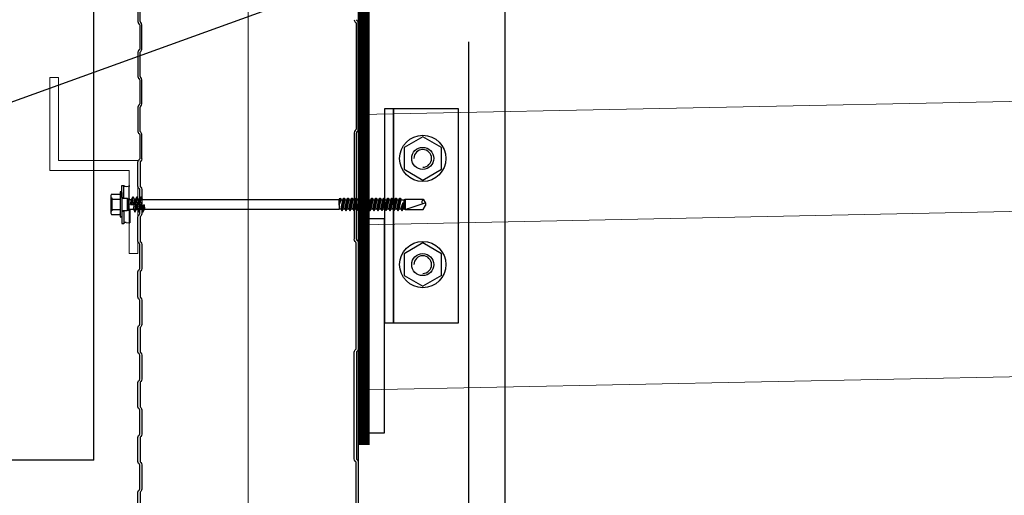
# Model space of a CAD drawing. Header units: millimetres. Extents: x -4835 to 23023, y -15404 to 3906.
# Tile 119 of 256: x 5074 to 5118, y -3499 to -3478. Entities that reach past the tile are written whole.
import ezdxf

# ---------------------------------------------------------------- set-up
doc = ezdxf.new("R2010")
doc.units = ezdxf.units.MM
doc.linetypes.add('DASHED', pattern=[19.05, 12.7, -6.35])
doc.layers.get('0').update_dxf_attribs({"lineweight": 9})
for name, color, linetype in [('2D- Siatka Modularna', 7, 'Continuous'), ('detale', 7, 'Continuous'), ('wypelnienia wielobokow', 7, 'Continuous')]:
    doc.layers.add(name, color=color, linetype=linetype)
for name, color, linetype, lineweight in [('a___cienka___0.15', 10, 'Continuous', 15), ('a___ocieplenie', 214, 'BATTING', 5), ('a___przekrojowa___0.5', 7, 'Continuous', 25), ('a___widokowa_0.25', 130, 'Continuous', 25)]:
    doc.layers.add(name, color=color, linetype=linetype, lineweight=lineweight)
doc.styles.get("Standard").update_dxf_attribs({"font": 'arial.ttf'})
doc.linetypes.add('BATTING', pattern='A,0.0001,-0.1,[134,ltypeshp.shx,S=0.1,R=0,X=-0.1,Y=0],-0.2,[134,ltypeshp.shx,S=0.1,R=180,X=0.1,Y=0],-0.1', length=0.4001)
doc.dimstyles.new('GENERATED_STYLE__100', dxfattribs={"dimtxt": 0.18, "dimasz": 1.824, "dimexe": 0.18, "dimexo": 0.0625, "dimgap": 0.09, "dimtad": 0, "dimtih": 1, "dimtoh": 1, "dimdec": 4, "dimzin": 0, "dimdsep": 46, "dimtxsty": 'Standard', "dimcen": 0.09, "dimadec": 0, "dimazin": 0, "dimtfac": 1, "dimtdec": 4, "dimtmove": 0, "dimatfit": 3, "dimldrblk": 'ARROWHEAD_5', "dimfxl": 1, "dimtolj": 1, "dimtzin": 0, "dimarcsym": 0})

# ---------------------------------------------------------------- blocks, each defined once
blk = doc.blocks.new('ARROWHEAD_5')
at = {"linetype": 'Continuous'}
blk.add_line((0, 0), (-1, 0), dxfattribs=at)
blk.add_solid([(-1, 0.2679), (0, 0), (-1, -0.2679), (-1, 0.2679)], dxfattribs=at)

msp = doc.modelspace()

# ---------------------------------------------------------------- linework, layer by layer
at = {"layer": '2D- Siatka Modularna', "color": 2, "lineweight": 25}
msp.add_line((5095.5785, -3446.6096), (5095.5785, -3664.3131), dxfattribs=at)
at = {"layer": 'a___cienka___0.15'}
for p, q in [((5074.9285, -3484.4244), (5074.9285, -3480.1994)), ((5074.9285, -3480.1994), (5075.3285, -3480.1994)), ((5075.3285, -3480.1994), (5075.3285, -3483.9744)), ((5075.3285, -3483.9744), (5078.9285, -3483.9744)), ((5078.9285, -3483.9744), (5078.9285, -3488.1994)), ((5078.5285, -3484.4244), (5074.9285, -3484.4244)), ((5078.5285, -3488.1994), (5078.5285, -3484.4244)), ((5162.6966, -3485.4022), (5089.12, -3486.8856)), ((5078.9285, -3488.1994), (5078.5285, -3488.1994))]:
    msp.add_line(p, q, dxfattribs=at)
at = {"layer": 'a___cienka___0.15', "linetype": 'DASHED', "ltscale": 0.2, "const_width": 0.5}
msp.add_lwpolyline([(5089.1787, -3473.5774), (5089.1781, -3496.8864)], dxfattribs=at)
at = {"layer": 'a___cienka___0.15'}
msp.add_lwpolyline([(5089.4287, -3473.5774), (5089.4281, -3496.8814)], dxfattribs=at)
at = {"layer": 'a___ocieplenie', "ltscale": 12}
for p, q in [((5083.9337, -3453.5774), (5083.9337, -3521.5258)), ((5162.7067, -3480.401), (5089.0192, -3481.8866))]:
    msp.add_line(p, q, dxfattribs=at)
at = {"layer": 'a___ocieplenie', "ltscale": 17}
msp.add_line((5162.7067, -3492.903), (5089.2208, -3494.3846), dxfattribs=at)
at = {"layer": 'a___przekrojowa___0.5'}
for p, q in [((5076.9317, -3497.5774), (5076.9317, -3447.7774)), ((5078.9285, -3476.5661), (5078.9285, -3477.6645)), ((5079.0285, -3477.6645), (5079.0285, -3476.5661)), ((5078.9616, -3477.7444), (5078.9938, -3477.7767)), ((5079.0085, -3477.8121), (5079.0085, -3478.9105)), ((5079.0645, -3477.706), (5079.0323, -3477.6737)), ((5079.1085, -3478.9105), (5079.1085, -3477.8121)), ((5088.7924, -3477.6825), (5088.8247, -3477.7147)), ((5088.8285, -3477.7239), (5088.8285, -3482.5614)), ((5088.8954, -3477.644), (5088.8631, -3477.6118)), ((5088.9285, -3482.5614), (5088.9285, -3477.7239)), ((5078.9285, -3479.0581), (5078.9285, -3480.1565)), ((5078.9938, -3478.9459), (5078.9616, -3478.9782)), ((5079.0285, -3480.1565), (5079.0285, -3479.0581)), ((5079.0323, -3479.0489), (5079.0645, -3479.0166)), ((5079.0645, -3480.198), (5079.0323, -3480.1657)), ((5078.9616, -3480.2364), (5078.9938, -3480.2687)), ((5079.0085, -3480.3041), (5079.0085, -3481.4025)), ((5079.1085, -3481.4025), (5079.1085, -3480.3041)), ((5078.9938, -3481.4379), (5078.9616, -3481.4702)), ((5079.0323, -3481.5409), (5079.0645, -3481.5086)), ((5078.9285, -3481.5501), (5078.9285, -3482.6485)), ((5079.0285, -3482.6485), (5079.0285, -3481.5501)), ((5078.9616, -3482.7284), (5078.9938, -3482.7607)), ((5079.0085, -3482.7961), (5079.0085, -3483.8945)), ((5079.0645, -3482.69), (5079.0323, -3482.6577)), ((5079.1085, -3483.8945), (5079.1085, -3482.7961)), ((5088.7485, -3482.7089), (5088.7485, -3487.5464)), ((5088.8247, -3482.5706), (5088.7924, -3482.6029)), ((5088.8485, -3487.5464), (5088.8485, -3482.7089)), ((5088.8631, -3482.6736), (5088.8954, -3482.6413))]:
    msp.add_line(p, q, dxfattribs=at)
at = {"layer": 'a___przekrojowa___0.5', "flags": 128}
for points in [[(5078.9285, -3500.1771), (5078.9285, -3499.0363, -0.1989124), (5078.9616, -3498.9564), (5078.9938, -3498.9242, 0.1989124), (5079.0085, -3498.8888), (5079.0085, -3497.7903, 0.1989124), (5078.9938, -3497.755), (5078.9616, -3497.7227, -0.1989124), (5078.9285, -3497.6428), (5078.9285, -3496.5443, -0.1989124), (5078.9616, -3496.4644), (5078.9938, -3496.4322, 0.1989124), (5079.0085, -3496.3968), (5079.0085, -3495.2983, 0.1989124), (5078.9938, -3495.263), (5078.9616, -3495.2307, -0.1989124), (5078.9285, -3495.1508), (5078.9285, -3494.0523, -0.1989124), (5078.9616, -3493.9724), (5078.9938, -3493.9402, 0.1989124), (5079.0085, -3493.9048), (5079.0085, -3492.8063, 0.1989124), (5078.9938, -3492.771), (5078.9616, -3492.7387, -0.1989124), (5078.9285, -3492.6588), (5078.9285, -3491.5603, -0.1989124), (5078.9616, -3491.4804), (5078.9938, -3491.4482, 0.1989124), (5079.0085, -3491.4128), (5079.0085, -3490.3143, 0.1989124), (5078.9938, -3490.279), (5078.9616, -3490.2467, -0.1989124), (5078.9285, -3490.1668), (5078.9285, -3489.0261, -0.1989124), (5078.9616, -3488.9462), (5078.9938, -3488.9139, 0.1989124), (5079.0085, -3488.8785), (5079.0085, -3487.7801, 0.1989124), (5078.9938, -3487.7447), (5078.9616, -3487.7124, -0.1989124), (5078.9285, -3487.6325), (5078.9285, -3486.5341, -0.1989124), (5078.9616, -3486.4542), (5078.9938, -3486.4219, 0.1989124), (5079.0085, -3486.3865), (5079.0085, -3485.2881, 0.1989124), (5078.9938, -3485.2527), (5078.9616, -3485.2204, -0.1989124), (5078.9285, -3485.1405), (5078.9285, -3484.0421, -0.1989124), (5078.9616, -3483.9622), (5078.9938, -3483.9299)], [(5079.1085, -3483.8945, -0.1989124), (5079.0645, -3484.0006), (5079.0323, -3484.0329, 0.1989124), (5079.0285, -3484.0421), (5079.0285, -3485.1405, 0.1989124), (5079.0323, -3485.1497), (5079.0645, -3485.182, -0.1989124), (5079.1085, -3485.2881), (5079.1085, -3486.3865, -0.1989124), (5079.0645, -3486.4926), (5079.0323, -3486.5249, 0.1989124), (5079.0285, -3486.5341), (5079.0285, -3487.6325, 0.1989124), (5079.0323, -3487.6417), (5079.0645, -3487.674, -0.1989124), (5079.1085, -3487.7801), (5079.1085, -3488.8785, -0.1989124), (5079.0645, -3488.9846), (5079.0323, -3489.0169, 0.1989124), (5079.0285, -3489.0261), (5079.0285, -3490.1668, 0.1989124), (5079.0323, -3490.176), (5079.0645, -3490.2083, -0.1989124), (5079.1085, -3490.3143), (5079.1085, -3491.4128, -0.1989124), (5079.0645, -3491.5189), (5079.0323, -3491.5512, 0.1989124), (5079.0285, -3491.5603), (5079.0285, -3492.6588, 0.1989124), (5079.0323, -3492.668), (5079.0645, -3492.7003, -0.1989124), (5079.1085, -3492.8063), (5079.1085, -3493.9048, -0.1989124), (5079.0645, -3494.0109), (5079.0323, -3494.0432, 0.1989124), (5079.0285, -3494.0523), (5079.0285, -3495.1508, 0.1989124), (5079.0323, -3495.16), (5079.0645, -3495.1923, -0.1989124), (5079.1085, -3495.2983), (5079.1085, -3496.3968, -0.1989124), (5079.0645, -3496.5029), (5079.0323, -3496.5352, 0.1989124), (5079.0285, -3496.5443), (5079.0285, -3497.6428, 0.1989124), (5079.0323, -3497.652), (5079.0645, -3497.6843, -0.1989124), (5079.1085, -3497.7903), (5079.1085, -3498.8888, -0.1989124), (5079.0645, -3498.9949), (5079.0323, -3499.0272, 0.1989124), (5079.0285, -3499.0363), (5079.0285, -3500.1771, 0.1989124)], [(5088.8285, -3502.5014), (5088.8285, -3497.6639, 0.1989121), (5088.8247, -3497.6547), (5088.7924, -3497.6225, -0.1989121), (5088.7485, -3497.5164), (5088.7485, -3492.6789, -0.1989127), (5088.7924, -3492.5729), (5088.8247, -3492.5406, 0.1989127), (5088.8285, -3492.5314), (5088.8285, -3487.6939, 0.1989121), (5088.8247, -3487.6847), (5088.7924, -3487.6525, -0.1989121), (5088.7485, -3487.5464)], [(5088.8485, -3487.5464, 0.1989124), (5088.8631, -3487.5818), (5088.8954, -3487.614, -0.1989124), (5088.9285, -3487.6939), (5088.9285, -3492.5314, -0.1989124), (5088.8954, -3492.6113), (5088.8631, -3492.6436, 0.1989124), (5088.8485, -3492.6789), (5088.8485, -3497.5164, 0.1989124), (5088.8631, -3497.5518), (5088.8954, -3497.584, -0.1989124), (5088.9285, -3497.6639), (5088.9285, -3502.5014, -0.1989124)]]:
    msp.add_lwpolyline(points, format="xyb", dxfattribs=at)
at = {"layer": 'a___przekrojowa___0.5'}
msp.add_lwpolyline([(5076.9317, -3497.5774), (5071.225, -3497.5774)], dxfattribs=at)
for centre, radius, start, end in [((5079.0415, -3477.6645), 0.113, 179.99997, 224.99997), ((5078.9585, -3477.8121), 0.05, 0.00008, 45.00008), ((5079.0415, -3477.6645), 0.013, 180, 225), ((5078.9585, -3477.8121), 0.15, 0, 45), ((5088.8985, -3477.5764), 0.15, 180, 224.99994), ((5088.8155, -3477.7239), 0.013, 0, 44.99994), ((5088.8985, -3477.5764), 0.05, 180.00008, 225.00008), ((5088.8155, -3477.7239), 0.113, 0, 45), ((5079.0415, -3479.0581), 0.113, 134.99999, 179.99999), ((5078.9585, -3478.9105), 0.05, 315.00002, 0.00002), ((5079.0415, -3479.0581), 0.013, 135, 180), ((5078.9585, -3478.9105), 0.15, 315, 0), ((5079.0415, -3480.1565), 0.113, 179.99997, 224.99997), ((5079.0415, -3480.1565), 0.013, 180, 225), ((5078.9585, -3480.3041), 0.05, 0.00008, 45.00008), ((5078.9585, -3480.3041), 0.15, 0, 45), ((5079.0415, -3481.5501), 0.113, 134.99999, 179.99999), ((5078.9585, -3481.4025), 0.05, 315.00002, 0.00002), ((5078.9585, -3481.4025), 0.15, 315, 0), ((5079.0415, -3481.5501), 0.013, 135, 180), ((5079.0415, -3482.6485), 0.113, 179.99997, 224.99997), ((5078.9585, -3482.7961), 0.05, 0.00008, 45.00008), ((5079.0415, -3482.6485), 0.013, 180, 225), ((5078.9585, -3482.7961), 0.15, 0, 45), ((5088.8985, -3482.7089), 0.15, 134.99993, 180), ((5088.8155, -3482.5614), 0.013, 314.99993, 0), ((5088.8985, -3482.7089), 0.05, 135, 180), ((5088.8155, -3482.5614), 0.113, 315.00003, 0.00003), ((5078.9585, -3483.8945), 0.05, 315.00002, 0.00002)]:
    msp.add_arc(centre, radius, start, end, dxfattribs=at)
at = {"layer": 'a___widokowa_0.25'}
for p, q in [((5088.9285, -3467.5774), (5088.9287, -3659.3131)), ((5093.9285, -3478.5774), (5093.9285, -3608.0474))]:
    msp.add_line(p, q, dxfattribs=at)
at = {"layer": 'detale'}
for p, q in [((5091.8583, -3482.8934), (5091.0083, -3483.3841)), ((5092.7083, -3483.3841), (5091.8583, -3482.8934)), ((5091.0083, -3483.3841), (5091.0083, -3484.3656)), ((5092.7083, -3484.3656), (5092.7083, -3483.3841)), ((5091.0083, -3484.3656), (5091.8583, -3484.8564)), ((5091.8583, -3484.8564), (5092.7083, -3484.3656)), ((5078.1949, -3485.6468), (5078.1949, -3485.099)), ((5078.1949, -3485.099), (5078.2949, -3485.099)), ((5078.2949, -3485.6468), (5078.2949, -3485.099)), ((5077.7304, -3485.4997), (5078.0949, -3485.4997)), ((5078.1149, -3485.4263), (5078.1149, -3485.9614)), ((5078.1949, -3485.4263), (5078.1949, -3485.9614)), ((5078.3969, -3485.1443), (5078.5549, -3485.1164)), ((5078.5285, -3485.7014), (5078.5285, -3485.1164)), ((5077.6948, -3485.6152), (5077.6948, -3486.3076)), ((5077.6948, -3485.6599), (5077.7448, -3485.6733)), ((5077.7304, -3485.7306), (5078.1149, -3485.7306)), ((5077.7448, -3485.6733), (5077.7448, -3486.2494)), ((5078.1149, -3485.9614), (5078.1149, -3486.4964)), ((5078.1949, -3485.5555), (5078.1949, -3485.9614)), ((5078.1949, -3485.6468), (5078.2949, -3485.6468)), ((5078.1949, -3485.9614), (5078.1949, -3486.4964)), ((5078.2249, -3485.6854), (5078.4439, -3485.6854)), ((5078.4439, -3485.6854), (5078.4949, -3485.7364)), ((5078.4439, -3485.6854), (5078.4439, -3486.2374)), ((5078.4442, -3485.7087), (5078.5285, -3485.7014)), ((5078.4949, -3485.7364), (5078.4949, -3486.1864)), ((5078.4949, -3485.7364), (5078.6401, -3485.7364)), ((5078.5285, -3485.7014), (5078.5285, -3485.7364)), ((5078.5949, -3485.9614), (5078.6401, -3485.7364)), ((5078.5949, -3485.9614), (5078.7218, -3485.9614)), ((5078.6401, -3485.7364), (5078.6961, -3485.6164)), ((5078.6508, -3485.9614), (5078.6961, -3485.6164)), ((5078.6658, -3485.9614), (5078.7111, -3485.6164)), ((5078.6961, -3485.6164), (5078.7111, -3485.6164)), ((5078.7111, -3485.6164), (5078.767, -3485.7364)), ((5078.7218, -3485.9614), (5078.767, -3485.7364)), ((5078.7306, -3486.1864), (5078.8211, -3485.7364)), ((5078.767, -3485.7364), (5078.8211, -3485.7364)), ((5078.7866, -3486.3064), (5078.8771, -3485.6164)), ((5078.8016, -3486.3064), (5078.8921, -3485.6164)), ((5078.8211, -3485.7364), (5078.8771, -3485.6164)), ((5078.8575, -3486.1864), (5078.9481, -3485.7364)), ((5078.8771, -3485.6164), (5078.8921, -3485.6164)), ((5078.8921, -3485.6164), (5078.9481, -3485.7364)), ((5078.9116, -3486.1864), (5079.0021, -3485.7364)), ((5078.9481, -3485.7364), (5079.0021, -3485.7364)), ((5078.9676, -3486.3064), (5079.0581, -3485.6164)), ((5078.9826, -3486.3064), (5079.0731, -3485.6164)), ((5079.0021, -3485.7364), (5079.0581, -3485.6164)), ((5079.0386, -3486.1864), (5079.1291, -3485.7364)), ((5079.0581, -3485.6164), (5079.0731, -3485.6164)), ((5079.0731, -3485.6164), (5079.1291, -3485.7364)), ((5079.0926, -3486.1864), (5079.1918, -3485.9802)), ((5079.1291, -3485.7364), (5088.071, -3485.7364)), ((5079.1486, -3486.3064), (5079.1911, -3485.9825)), ((5079.1636, -3486.3064), (5079.2058, -3485.9844)), ((5079.2059, -3485.9829), (5079.2196, -3486.1864)), ((5088.0622, -3486.0063), (5088.1149, -3485.6864)), ((5088.0622, -3486.0063), (5088.0999, -3485.6864)), ((5088.0622, -3486.0063), (5088.071, -3485.7364)), ((5088.0622, -3486.0063), (5088.1582, -3485.7614)), ((5088.071, -3485.7364), (5088.0999, -3485.6864)), ((5088.1149, -3485.6864), (5088.1582, -3485.7614)), ((5088.1471, -3486.1614), (5088.2376, -3485.7614)), ((5088.1582, -3485.7614), (5088.2376, -3485.7614)), ((5088.1904, -3486.2364), (5088.2809, -3485.6864)), ((5088.2054, -3486.2364), (5088.2959, -3485.6864)), ((5088.2376, -3485.7614), (5088.2809, -3485.6864)), ((5088.2487, -3486.1614), (5088.3392, -3485.7614)), ((5088.2809, -3485.6864), (5088.2959, -3485.6864)), ((5088.2959, -3485.6864), (5088.3392, -3485.7614)), ((5088.3281, -3486.1614), (5088.4186, -3485.7614)), ((5088.3392, -3485.7614), (5088.4186, -3485.7614)), ((5088.3714, -3486.2364), (5088.4619, -3485.6864)), ((5088.3864, -3486.2364), (5088.4769, -3485.6864)), ((5088.4186, -3485.7614), (5088.4619, -3485.6864)), ((5088.4297, -3486.1614), (5088.5202, -3485.7614)), ((5088.4619, -3485.6864), (5088.4769, -3485.6864)), ((5088.4769, -3485.6864), (5088.5202, -3485.7614)), ((5088.5091, -3486.1614), (5088.5996, -3485.7614)), ((5088.5202, -3485.7614), (5088.5996, -3485.7614)), ((5088.5524, -3486.2364), (5088.6429, -3485.6864)), ((5088.5674, -3486.2364), (5088.6579, -3485.6864)), ((5088.5996, -3485.7614), (5088.6429, -3485.6864)), ((5088.6107, -3486.1614), (5088.7012, -3485.7614)), ((5088.6429, -3485.6864), (5088.6579, -3485.6864)), ((5088.6579, -3485.6864), (5088.7012, -3485.7614)), ((5088.6901, -3486.1614), (5088.7806, -3485.7614)), ((5088.7012, -3485.7614), (5088.7806, -3485.7614)), ((5088.7334, -3486.2364), (5088.8239, -3485.6864)), ((5088.7484, -3486.2364), (5088.8389, -3485.6864)), ((5088.7806, -3485.7614), (5088.8239, -3485.6864)), ((5088.7917, -3486.1614), (5088.8822, -3485.7614)), ((5088.8239, -3485.6864), (5088.8389, -3485.6864)), ((5088.8389, -3485.6864), (5088.8822, -3485.7614)), ((5088.8711, -3486.1614), (5088.9616, -3485.7614)), ((5088.8822, -3485.7614), (5088.9616, -3485.7614)), ((5088.9144, -3486.2364), (5089.0049, -3485.6864)), ((5088.9294, -3486.2364), (5089.0199, -3485.6864)), ((5088.9616, -3485.7614), (5089.0049, -3485.6864)), ((5088.9727, -3486.1614), (5089.0632, -3485.7614)), ((5089.0049, -3485.6864), (5089.0199, -3485.6864)), ((5089.0199, -3485.6864), (5089.0632, -3485.7614)), ((5089.0521, -3486.1614), (5089.1426, -3485.7614)), ((5089.0632, -3485.7614), (5089.1426, -3485.7614)), ((5089.0954, -3486.2364), (5089.1859, -3485.6864)), ((5089.1104, -3486.2364), (5089.2009, -3485.6864)), ((5089.1426, -3485.7614), (5089.1859, -3485.6864)), ((5089.1537, -3486.1614), (5089.2442, -3485.7614)), ((5089.1859, -3485.6864), (5089.2009, -3485.6864)), ((5089.2009, -3485.6864), (5089.2442, -3485.7614)), ((5089.2331, -3486.1614), (5089.3236, -3485.7614)), ((5089.2442, -3485.7614), (5089.3236, -3485.7614)), ((5089.2764, -3486.2364), (5089.3669, -3485.6864)), ((5089.2914, -3486.2364), (5089.3819, -3485.6864)), ((5089.3236, -3485.7614), (5089.3669, -3485.6864)), ((5089.3347, -3486.1614), (5089.4252, -3485.7614)), ((5089.3669, -3485.6864), (5089.3819, -3485.6864)), ((5089.3819, -3485.6864), (5089.4252, -3485.7614)), ((5089.4141, -3486.1614), (5089.5046, -3485.7614)), ((5089.4252, -3485.7614), (5089.5046, -3485.7614)), ((5089.4574, -3486.2364), (5089.5479, -3485.6864)), ((5089.4724, -3486.2364), (5089.5629, -3485.6864)), ((5089.5046, -3485.7614), (5089.5479, -3485.6864)), ((5089.5157, -3486.1614), (5089.6062, -3485.7614)), ((5089.5479, -3485.6864), (5089.5629, -3485.6864)), ((5089.5629, -3485.6864), (5089.6062, -3485.7614)), ((5089.5951, -3486.1614), (5089.6856, -3485.7614)), ((5089.6062, -3485.7614), (5089.6856, -3485.7614)), ((5089.6384, -3486.2364), (5089.7289, -3485.6864)), ((5089.6534, -3486.2364), (5089.7439, -3485.6864)), ((5089.6856, -3485.7614), (5089.7289, -3485.6864)), ((5089.6967, -3486.1614), (5089.7872, -3485.7614)), ((5089.7289, -3485.6864), (5089.7439, -3485.6864)), ((5089.7439, -3485.6864), (5089.7872, -3485.7614)), ((5089.7761, -3486.1614), (5089.8666, -3485.7614)), ((5089.7872, -3485.7614), (5089.8666, -3485.7614)), ((5089.8194, -3486.2364), (5089.9099, -3485.6864)), ((5089.8344, -3486.2364), (5089.9249, -3485.6864)), ((5089.8666, -3485.7614), (5089.9099, -3485.6864)), ((5089.8777, -3486.1614), (5089.9682, -3485.7614)), ((5089.9099, -3485.6864), (5089.9249, -3485.6864)), ((5089.9249, -3485.6864), (5089.9682, -3485.7614)), ((5089.9571, -3486.1614), (5090.0476, -3485.7614)), ((5089.9682, -3485.7614), (5090.0476, -3485.7614)), ((5090.0004, -3486.2364), (5090.0909, -3485.6864)), ((5090.0154, -3486.2364), (5090.1059, -3485.6864)), ((5090.0476, -3485.7614), (5090.0909, -3485.6864)), ((5090.0587, -3486.1614), (5090.1493, -3485.7614)), ((5090.0909, -3485.6864), (5090.1059, -3485.6864)), ((5090.1059, -3485.6864), (5090.1493, -3485.7614)), ((5090.1381, -3486.1614), (5090.2287, -3485.7614)), ((5090.1493, -3485.7614), (5090.2287, -3485.7614)), ((5090.1815, -3486.2364), (5090.272, -3485.6864)), ((5090.1965, -3486.2364), (5090.287, -3485.6864)), ((5090.2287, -3485.7614), (5090.272, -3485.6864)), ((5090.2398, -3486.1614), (5090.3303, -3485.7614)), ((5090.272, -3485.6864), (5090.287, -3485.6864)), ((5090.287, -3485.6864), (5090.3303, -3485.7614)), ((5090.3192, -3486.1614), (5090.4097, -3485.7614)), ((5090.3303, -3485.7614), (5090.4097, -3485.7614)), ((5090.3625, -3486.2364), (5090.453, -3485.6864)), ((5090.3775, -3486.2364), (5090.468, -3485.6864)), ((5090.4097, -3485.7614), (5090.453, -3485.6864)), ((5090.4208, -3486.1614), (5090.5113, -3485.7614)), ((5090.453, -3485.6864), (5090.468, -3485.6864)), ((5090.468, -3485.6864), (5090.5113, -3485.7614)), ((5090.5002, -3486.1614), (5090.5907, -3485.7614)), ((5090.5113, -3485.7614), (5090.5907, -3485.7614)), ((5090.5435, -3486.2364), (5090.634, -3485.6864)), ((5090.5585, -3486.2364), (5090.649, -3485.6864)), ((5090.5907, -3485.7614), (5090.634, -3485.6864)), ((5090.6018, -3486.1614), (5090.6923, -3485.7614)), ((5090.634, -3485.6864), (5090.649, -3485.6864)), ((5090.649, -3485.6864), (5090.6923, -3485.7614)), ((5090.6812, -3486.1614), (5090.7717, -3485.7614)), ((5090.6923, -3485.7614), (5090.7717, -3485.7614)), ((5090.7245, -3486.2364), (5090.815, -3485.6864)), ((5090.7395, -3486.2364), (5090.83, -3485.6864)), ((5090.7717, -3485.7614), (5090.815, -3485.6864)), ((5090.7828, -3486.1614), (5090.8733, -3485.7614)), ((5090.815, -3485.6864), (5090.83, -3485.6864)), ((5090.83, -3485.6864), (5090.8733, -3485.7614)), ((5090.8622, -3486.1614), (5090.9638, -3485.882)), ((5090.8733, -3485.7614), (5091.0008, -3485.7614)), ((5090.9055, -3486.2364), (5090.9638, -3485.882)), ((5090.9205, -3486.2364), (5090.9638, -3485.882)), ((5090.9638, -3485.882), (5090.9638, -3486.1614)), ((5091.0008, -3485.7614), (5091.0571, -3485.7289)), ((5091.0008, -3485.7614), (5091.0008, -3486.1614)), ((5091.0571, -3485.7289), (5091.88, -3485.7289)), ((5091.0571, -3485.7289), (5091.0571, -3486.1939)), ((5091.1456, -3486.1646), (5091.9738, -3485.8914)), ((5091.88, -3485.7289), (5091.9854, -3485.9114)), ((5091.9854, -3485.9114), (5091.9854, -3486.0114)), ((5077.6948, -3486.2628), (5077.7448, -3486.2494)), ((5077.7304, -3486.1922), (5078.1149, -3486.1922)), ((5077.7304, -3486.423), (5078.0949, -3486.423)), ((5078.1949, -3486.2759), (5078.1949, -3486.8238)), ((5078.1949, -3486.2759), (5078.2949, -3486.2759)), ((5078.2249, -3486.2374), (5078.4439, -3486.2374)), ((5078.2949, -3486.2759), (5078.2949, -3486.8238)), ((5078.4439, -3486.2374), (5078.4949, -3486.1864)), ((5078.4452, -3486.2361), (5078.5285, -3486.2214)), ((5078.4949, -3486.1864), (5078.7306, -3486.1864)), ((5078.5285, -3486.1864), (5078.5285, -3486.2214)), ((5078.5549, -3486.2214), (5078.5549, -3486.8063)), ((5078.7306, -3486.1864), (5078.7866, -3486.3064)), ((5078.7866, -3486.3064), (5078.8016, -3486.3064)), ((5078.8016, -3486.3064), (5078.8575, -3486.1864)), ((5078.8575, -3486.1864), (5078.9116, -3486.1864)), ((5078.9116, -3486.1864), (5078.9676, -3486.3064)), ((5078.9676, -3486.3064), (5078.9826, -3486.3064)), ((5078.9826, -3486.3064), (5079.0386, -3486.1864)), ((5079.0386, -3486.1864), (5079.0926, -3486.1864)), ((5079.0926, -3486.1864), (5079.1486, -3486.3064)), ((5079.1486, -3486.3064), (5079.1636, -3486.3064)), ((5079.1636, -3486.3064), (5079.2196, -3486.1864)), ((5079.2196, -3486.1864), (5088.0622, -3486.1864)), ((5088.0622, -3486.0063), (5088.0622, -3486.1864)), ((5088.0622, -3486.1864), (5088.1471, -3486.1614)), ((5088.1471, -3486.1614), (5088.1904, -3486.2364)), ((5088.1904, -3486.2364), (5088.2054, -3486.2364)), ((5088.2054, -3486.2364), (5088.2487, -3486.1614)), ((5088.2487, -3486.1614), (5088.3281, -3486.1614)), ((5088.3281, -3486.1614), (5088.3714, -3486.2364)), ((5088.3714, -3486.2364), (5088.3864, -3486.2364)), ((5088.3864, -3486.2364), (5088.4297, -3486.1614)), ((5088.4297, -3486.1614), (5088.5091, -3486.1614)), ((5088.5091, -3486.1614), (5088.5524, -3486.2364)), ((5088.5524, -3486.2364), (5088.5674, -3486.2364)), ((5088.5674, -3486.2364), (5088.6107, -3486.1614)), ((5088.6107, -3486.1614), (5088.6901, -3486.1614)), ((5088.6901, -3486.1614), (5088.7334, -3486.2364)), ((5088.7334, -3486.2364), (5088.7484, -3486.2364)), ((5088.7484, -3486.2364), (5088.7917, -3486.1614)), ((5088.7917, -3486.1614), (5088.8711, -3486.1614)), ((5088.8711, -3486.1614), (5088.9144, -3486.2364)), ((5088.9144, -3486.2364), (5088.9294, -3486.2364)), ((5088.9294, -3486.2364), (5088.9727, -3486.1614)), ((5088.9727, -3486.1614), (5089.0521, -3486.1614)), ((5089.0521, -3486.1614), (5089.0954, -3486.2364)), ((5089.0954, -3486.2364), (5089.1104, -3486.2364)), ((5089.1104, -3486.2364), (5089.1537, -3486.1614)), ((5089.1537, -3486.1614), (5089.2331, -3486.1614)), ((5089.2331, -3486.1614), (5089.2764, -3486.2364)), ((5089.2764, -3486.2364), (5089.2914, -3486.2364)), ((5089.2914, -3486.2364), (5089.3347, -3486.1614)), ((5089.3347, -3486.1614), (5089.4141, -3486.1614)), ((5089.4141, -3486.1614), (5089.4574, -3486.2364)), ((5089.4574, -3486.2364), (5089.4724, -3486.2364)), ((5089.4724, -3486.2364), (5089.5157, -3486.1614)), ((5089.5157, -3486.1614), (5089.5951, -3486.1614)), ((5089.5951, -3486.1614), (5089.6384, -3486.2364)), ((5089.6384, -3486.2364), (5089.6534, -3486.2364)), ((5089.6534, -3486.2364), (5089.6967, -3486.1614)), ((5089.6967, -3486.1614), (5089.7761, -3486.1614)), ((5089.7761, -3486.1614), (5089.8194, -3486.2364)), ((5089.8194, -3486.2364), (5089.8344, -3486.2364)), ((5089.8344, -3486.2364), (5089.8777, -3486.1614)), ((5089.8777, -3486.1614), (5089.9571, -3486.1614)), ((5089.9571, -3486.1614), (5090.0004, -3486.2364)), ((5090.0154, -3486.2364), (5090.0587, -3486.1614)), ((5090.0587, -3486.1614), (5090.1381, -3486.1614)), ((5090.1381, -3486.1614), (5090.1815, -3486.2364)), ((5090.1965, -3486.2364), (5090.2398, -3486.1614)), ((5090.2398, -3486.1614), (5090.3192, -3486.1614)), ((5090.3192, -3486.1614), (5090.3625, -3486.2364)), ((5090.3625, -3486.2364), (5090.3775, -3486.2364)), ((5090.3775, -3486.2364), (5090.4208, -3486.1614)), ((5090.4208, -3486.1614), (5090.5002, -3486.1614)), ((5090.5002, -3486.1614), (5090.5435, -3486.2364)), ((5090.5435, -3486.2364), (5090.5585, -3486.2364)), ((5090.5585, -3486.2364), (5090.6018, -3486.1614)), ((5090.6018, -3486.1614), (5090.6812, -3486.1614)), ((5090.6812, -3486.1614), (5090.7245, -3486.2364)), ((5090.7245, -3486.2364), (5090.7395, -3486.2364)), ((5090.7395, -3486.2364), (5090.7828, -3486.1614)), ((5090.7828, -3486.1614), (5090.8622, -3486.1614)), ((5090.8622, -3486.1614), (5090.9055, -3486.2364)), ((5090.9055, -3486.2364), (5090.9205, -3486.2364)), ((5090.9205, -3486.2364), (5090.9638, -3486.1614)), ((5090.9638, -3486.1614), (5091.0008, -3486.1614)), ((5091.0008, -3486.1614), (5091.0571, -3486.1939)), ((5091.0571, -3486.1939), (5091.88, -3486.1939)), ((5091.88, -3486.1939), (5091.9854, -3486.0114)), ((5078.1949, -3486.8238), (5078.2949, -3486.8238)), ((5078.3969, -3486.7785), (5078.5549, -3486.8063)), ((5091.8583, -3487.7166), (5091.0083, -3488.2074)), ((5092.7083, -3488.2074), (5091.8583, -3487.7166)), ((5091.0083, -3488.2074), (5091.0083, -3489.1889)), ((5092.7083, -3489.1889), (5092.7083, -3488.2074)), ((5091.0083, -3489.1889), (5091.8583, -3489.6796)), ((5092.7083, -3489.1889), (5091.8583, -3489.6796))]:
    msp.add_line(p, q, dxfattribs=at)
for centre, radius in [((5091.8583, -3483.8749), 1.05), ((5091.8583, -3483.8749), 0.5), ((5091.8583, -3488.6981), 1.05), ((5091.8583, -3488.6981), 0.5)]:
    msp.add_circle(centre, radius, dxfattribs=at)
for centre, radius, start, end in [((5091.8583, -3483.8749), 0.4, 270, 180), ((5078.3795, -3485.0458), 0.1, 212.14639, 280), ((5077.8999, -3485.6152), 0.205, 145.74283, 214.25717), ((5078.0949, -3485.4797), 0.02, 270, 0), ((5078.1549, -3485.4263), 0.04, 0, 180), ((5078.4615, -3485.9614), 0.7667, 162.47995, 197.52005), ((5078.2249, -3485.6554), 0.03, 180, 270), ((5079.1985, -3485.9834), 0.00744, 0, 154.32437), ((5092.0184, -3485.8774), 0.203, 132.97273, 198.05759), ((5077.8999, -3486.3076), 0.205, 145.74283, 214.25717), ((5078.0949, -3486.443), 0.02, 0, 90), ((5078.2249, -3486.2674), 0.03, 90, 180), ((5091.1503, -3486.1789), 0.015, 108.2607, 270), ((5078.1549, -3486.4964), 0.04, 180, 0), ((5078.3795, -3486.877), 0.1, 80, 147.85361), ((5091.8583, -3488.6981), 0.4, 270, 180)]:
    msp.add_arc(centre, radius, start, end, dxfattribs=at)
at = {"layer": 'wypelnienia wielobokow', "flags": 128}
for points in [[(5090.5286, -3481.6233), (5090.1285, -3481.6233), (5090.1285, -3491.3385), (5090.5285, -3491.3385)], [(5093.4829, -3481.6233), (5090.5286, -3481.6233), (5090.5285, -3491.3385), (5093.4829, -3491.3385)], [(5090.1285, -3496.3385), (5090.1285, -3486.6233), (5088.9285, -3486.6233), (5088.9285, -3496.3385)]]:
    msp.add_lwpolyline(points, close=True, dxfattribs=at)

# ---------------------------------------------------------------- leaders
at = {"layer": 'detale', "annotation_type": 0, "has_hookline": 1, "hookline_direction": 1, "text_width": 20.7021}
msp.add_leader([(5102.9285, -3470.5774), (5063.5763, -3484.7802), (5061.7025, -3484.7802)], dimstyle='GENERATED_STYLE__100', dxfattribs=at)

doc.saveas('drawing.dxf')
